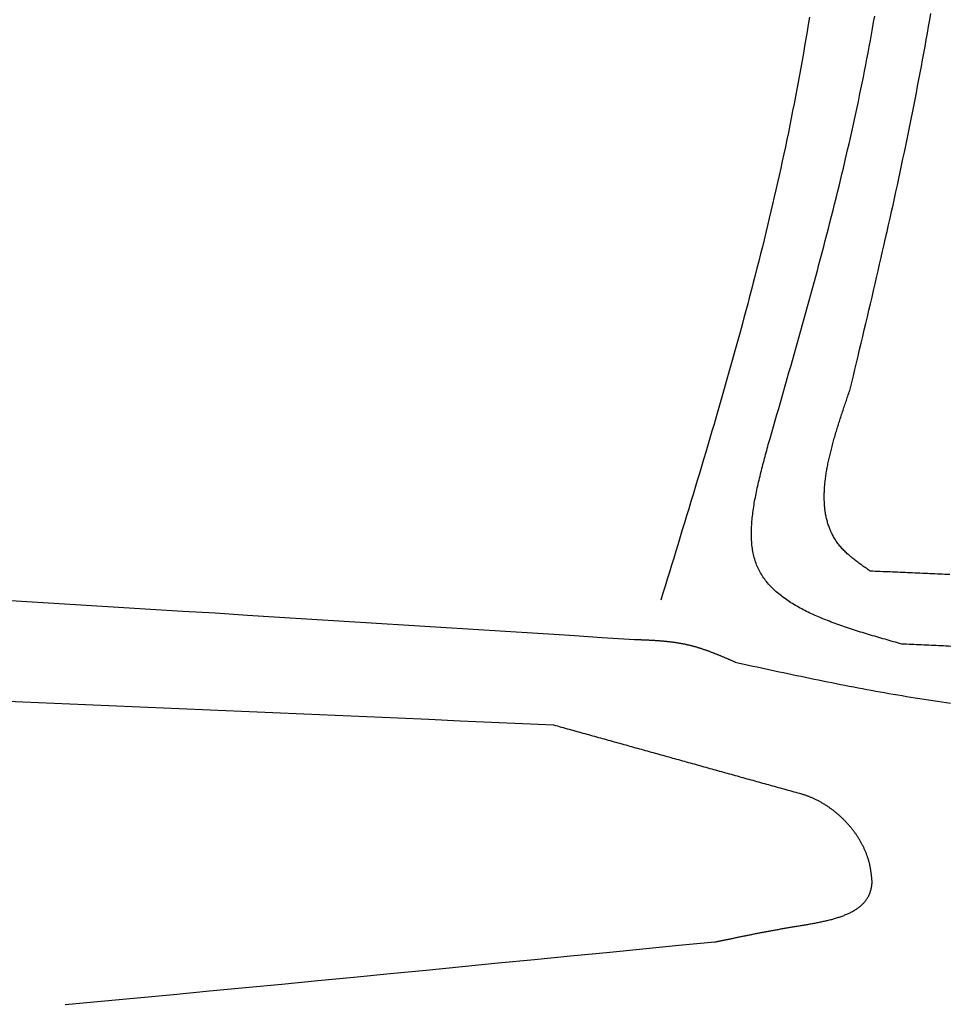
# Model space of a CAD drawing. Extents: x 715 to 7297, y 67 to 5910.
# Tile 58 of 90: x 4965 to 5379, y 983 to 1422. Entities that reach past the tile are written whole.
import ezdxf

# ---------------------------------------------------------------- set-up
doc = ezdxf.new("R2010")
doc.units = 0
doc.layers.add('CAR', color=10, linetype='CONTINUOUS')

msp = doc.modelspace()

# ---------------------------------------------------------------- linework, layer by layer
at = {"layer": 'CAR'}
for points in [[(5316.48, 1422.75, 0), (5315.96, 1419.53, 0), (5315.42, 1416.31, 0), (5314.88, 1413.09, 0), (5314.33, 1409.87, 0), (5313.78, 1406.65, 0), (5313.21, 1403.44, 0), (5312.64, 1400.22, 0), (5312.06, 1397.01, 0), (5311.47, 1393.8, 0), (5310.87, 1390.59, 0), (5310.26, 1387.39, 0), (5309.65, 1384.18, 0), (5309.02, 1380.98, 0), (5308.39, 1377.78, 0), (5307.75, 1374.58, 0), (5307.1, 1371.38, 0), (5306.44, 1368.18, 0), (5305.77, 1364.99, 0), (5305.09, 1361.79, 0), (5304.41, 1358.6, 0), (5303.71, 1355.41, 0), (5303.01, 1352.23, 0), (5302.29, 1349.04, 0), (5301.57, 1345.86, 0), (5300.84, 1342.67, 0), (5300.11, 1339.49, 0), (5299.36, 1336.31, 0), (5298.61, 1333.13, 0), (5297.85, 1329.96, 0), (5297.08, 1326.78, 0), (5296.3, 1323.61, 0), (5295.52, 1320.43, 0), (5294.73, 1317.26, 0), (5293.93, 1314.09, 0), (5293.13, 1310.92, 0), (5292.32, 1307.76, 0), (5291.5, 1304.59, 0), (5290.68, 1301.43, 0), (5289.85, 1298.26, 0), (5289.01, 1295.1, 0), (5288.17, 1291.94, 0), (5287.32, 1288.78, 0), (5286.47, 1285.62, 0), (5285.61, 1282.46, 0), (5284.74, 1279.31, 0), (5283.87, 1276.15, 0), (5283, 1273, 0), (5282.12, 1269.84, 0), (5281.23, 1266.69, 0), (5280.35, 1263.54, 0), (5279.45, 1260.39, 0), (5278.55, 1257.24, 0), (5277.65, 1254.09, 0), (5276.74, 1250.94, 0), (5275.83, 1247.79, 0), (5274.92, 1244.64, 0), (5274, 1241.5, 0), (5273.08, 1238.35, 0), (5272.15, 1235.21, 0), (5271.23, 1232.06, 0), (5270.29, 1228.92, 0), (5269.36, 1225.77, 0), (5268.42, 1222.63, 0), (5267.48, 1219.49, 0), (5266.54, 1216.35, 0), (5265.59, 1213.21, 0), (5264.65, 1210.07, 0), (5263.7, 1206.93, 0), (5262.75, 1203.79, 0), (5261.79, 1200.65, 0), (5260.84, 1197.51, 0), (5259.88, 1194.37, 0), (5258.92, 1191.23, 0), (5257.96, 1188.09, 0), (5257, 1184.95, 0), (5256.04, 1181.81, 0), (5255.08, 1178.68, 0), (5254.12, 1175.54, 0), (5253.15, 1172.4, 0), (5252.19, 1169.26, 0), (5251.22, 1166.13, 0), (5250.26, 1162.99, 0)], [(5298.18, 1232.35, 0), (5298.95, 1235.02, 0), (5299.72, 1237.69, 0), (5300.49, 1240.36, 0), (5301.26, 1243.03, 0), (5302.03, 1245.7, 0), (5302.8, 1248.37, 0), (5303.56, 1251.04, 0), (5304.33, 1253.71, 0), (5305.1, 1256.39, 0), (5305.86, 1259.06, 0), (5306.62, 1261.73, 0), (5307.38, 1264.4, 0), (5308.15, 1267.07, 0), (5308.9, 1269.75, 0), (5309.66, 1272.42, 0), (5310.42, 1275.09, 0), (5311.17, 1277.77, 0), (5311.92, 1280.44, 0), (5312.67, 1283.11, 0), (5313.42, 1285.79, 0), (5314.16, 1288.46, 0), (5314.9, 1291.14, 0), (5315.64, 1293.82, 0), (5316.38, 1296.49, 0), (5317.11, 1299.17, 0), (5317.84, 1301.85, 0), (5318.57, 1304.52, 0), (5319.29, 1307.2, 0), (5320.01, 1309.88, 0), (5320.73, 1312.56, 0), (5321.44, 1315.24, 0), (5322.15, 1317.92, 0), (5322.86, 1320.6, 0), (5323.56, 1323.29, 0), (5324.25, 1325.97, 0), (5324.95, 1328.65, 0), (5325.64, 1331.34, 0), (5326.32, 1334.02, 0), (5327, 1336.71, 0), (5327.67, 1339.39, 0), (5328.34, 1342.08, 0), (5329.01, 1344.77, 0), (5329.67, 1347.46, 0), (5330.32, 1350.15, 0), (5330.97, 1352.84, 0), (5331.61, 1355.53, 0), (5332.25, 1358.22, 0), (5332.88, 1360.92, 0), (5333.51, 1363.61, 0), (5334.13, 1366.31, 0), (5334.74, 1369, 0), (5335.35, 1371.7, 0), (5335.95, 1374.4, 0), (5336.55, 1377.1, 0), (5337.13, 1379.8, 0), (5337.72, 1382.5, 0), (5338.29, 1385.2, 0), (5338.86, 1387.91, 0), (5339.42, 1390.61, 0), (5339.97, 1393.32, 0), (5340.52, 1396.03, 0), (5341.06, 1398.74, 0), (5341.59, 1401.45, 0), (5342.11, 1404.16, 0), (5342.63, 1406.87, 0), (5343.13, 1409.58, 0), (5343.63, 1412.3, 0), (5344.12, 1415.02, 0), (5344.61, 1417.73, 0), (5345.08, 1420.45, 0), (5345.55, 1423.17, 0)], [(5334.66, 1257.07, 0), (5335.36, 1260, 0), (5336.06, 1262.92, 0), (5336.75, 1265.85, 0), (5337.45, 1268.78, 0), (5338.14, 1271.7, 0), (5338.84, 1274.63, 0), (5339.53, 1277.55, 0), (5340.23, 1280.48, 0), (5340.92, 1283.41, 0), (5341.61, 1286.33, 0), (5342.3, 1289.26, 0), (5342.99, 1292.19, 0), (5343.67, 1295.11, 0), (5344.36, 1298.04, 0), (5345.04, 1300.97, 0), (5345.72, 1303.9, 0), (5346.4, 1306.83, 0), (5347.08, 1309.75, 0), (5347.76, 1312.68, 0), (5348.43, 1315.61, 0), (5349.1, 1318.54, 0), (5349.77, 1321.47, 0), (5350.43, 1324.4, 0), (5351.1, 1327.33, 0), (5351.76, 1330.26, 0), (5352.41, 1333.2, 0), (5353.06, 1336.13, 0), (5353.71, 1339.06, 0), (5354.36, 1342, 0), (5355, 1344.93, 0), (5355.64, 1347.86, 0), (5356.28, 1350.8, 0), (5356.91, 1353.73, 0), (5357.53, 1356.67, 0), (5358.16, 1359.61, 0), (5358.78, 1362.55, 0), (5359.39, 1365.48, 0), (5360, 1368.42, 0), (5360.6, 1371.36, 0), (5361.2, 1374.3, 0), (5361.8, 1377.25, 0), (5362.39, 1380.19, 0), (5362.97, 1383.13, 0), (5363.55, 1386.07, 0), (5364.12, 1389.02, 0), (5364.69, 1391.96, 0), (5365.25, 1394.91, 0), (5365.81, 1397.86, 0), (5366.36, 1400.81, 0), (5366.9, 1403.76, 0), (5367.44, 1406.71, 0), (5367.97, 1409.66, 0), (5368.5, 1412.61, 0), (5369.02, 1415.56, 0), (5369.53, 1418.52, 0), (5370.04, 1421.47, 0), (5370.53, 1424.43, 0)], [(5343.59, 1175.97, 0), (5343.12, 1176.3, 0), (5342.65, 1176.63, 0), (5342.18, 1176.96, 0), (5341.71, 1177.29, 0), (5341.24, 1177.61, 0), (5340.78, 1177.94, 0), (5340.31, 1178.27, 0), (5339.85, 1178.6, 0), (5339.39, 1178.94, 0), (5338.93, 1179.27, 0), (5338.48, 1179.6, 0), (5338.03, 1179.94, 0), (5337.58, 1180.28, 0), (5337.14, 1180.62, 0), (5336.7, 1180.96, 0), (5336.26, 1181.3, 0), (5335.83, 1181.64, 0), (5335.4, 1181.99, 0), (5334.98, 1182.34, 0), (5334.57, 1182.69, 0), (5334.16, 1183.04, 0), (5333.75, 1183.4, 0), (5333.35, 1183.76, 0), (5332.96, 1184.12, 0), (5332.58, 1184.49, 0), (5332.2, 1184.86, 0), (5331.83, 1185.23, 0), (5331.47, 1185.6, 0), (5331.11, 1185.98, 0), (5330.77, 1186.36, 0), (5330.43, 1186.75, 0), (5330.1, 1187.14, 0), (5329.78, 1187.53, 0), (5329.47, 1187.93, 0), (5329.17, 1188.33, 0), (5328.87, 1188.73, 0), (5328.58, 1189.14, 0), (5328.3, 1189.55, 0), (5328.03, 1189.97, 0), (5327.77, 1190.39, 0), (5327.52, 1190.81, 0), (5327.27, 1191.24, 0), (5327.03, 1191.67, 0), (5326.8, 1192.1, 0), (5326.58, 1192.53, 0), (5326.36, 1192.97, 0), (5326.15, 1193.42, 0), (5325.95, 1193.86, 0), (5325.76, 1194.31, 0), (5325.57, 1194.77, 0), (5325.39, 1195.22, 0), (5325.22, 1195.68, 0), (5325.06, 1196.14, 0), (5324.9, 1196.61, 0), (5324.75, 1197.08, 0), (5324.61, 1197.55, 0), (5324.47, 1198.02, 0), (5324.34, 1198.5, 0), (5324.22, 1198.98, 0), (5324.1, 1199.47, 0), (5323.99, 1199.95, 0), (5323.89, 1200.44, 0), (5323.8, 1200.93, 0), (5323.71, 1201.43, 0), (5323.62, 1201.93, 0), (5323.55, 1202.43, 0), (5323.47, 1202.93, 0), (5323.41, 1203.44, 0), (5323.35, 1203.95, 0), (5323.3, 1204.46, 0), (5323.25, 1204.97, 0), (5323.21, 1205.49, 0), (5323.18, 1206.01, 0), (5323.15, 1206.53, 0), (5323.13, 1207.06, 0), (5323.11, 1207.58, 0), (5323.1, 1208.11, 0), (5323.09, 1208.64, 0), (5323.09, 1209.18, 0), (5323.09, 1209.72, 0), (5323.1, 1210.25, 0), (5323.12, 1210.8, 0), (5323.14, 1211.34, 0), (5323.16, 1211.89, 0), (5323.19, 1212.43, 0), (5323.23, 1212.98, 0), (5323.27, 1213.54, 0), (5323.31, 1214.09, 0), (5323.36, 1214.65, 0), (5323.42, 1215.21, 0), (5323.47, 1215.77, 0), (5323.54, 1216.33, 0), (5323.61, 1216.89, 0), (5323.68, 1217.46, 0), (5323.75, 1218.03, 0), (5323.84, 1218.6, 0), (5323.92, 1219.17, 0), (5324.01, 1219.75, 0), (5324.1, 1220.32, 0), (5324.2, 1220.9, 0), (5324.3, 1221.48, 0), (5324.41, 1222.06, 0), (5324.52, 1222.65, 0), (5324.63, 1223.23, 0), (5324.75, 1223.82, 0), (5324.87, 1224.4, 0), (5324.99, 1224.99, 0), (5325.12, 1225.58, 0), (5325.25, 1226.18, 0), (5325.38, 1226.77, 0), (5325.52, 1227.37, 0), (5325.66, 1227.96, 0), (5325.8, 1228.56, 0), (5325.95, 1229.16, 0), (5326.1, 1229.76, 0), (5326.25, 1230.36, 0), (5326.41, 1230.97, 0), (5326.57, 1231.57, 0), (5326.73, 1232.18, 0), (5326.89, 1232.79, 0), (5327.06, 1233.39, 0), (5327.23, 1234, 0), (5327.4, 1234.61, 0), (5327.57, 1235.23, 0), (5327.75, 1235.84, 0), (5327.93, 1236.45, 0), (5328.11, 1237.07, 0), (5328.29, 1237.68, 0), (5328.48, 1238.3, 0), (5328.67, 1238.92, 0), (5328.85, 1239.53, 0), (5329.04, 1240.15, 0), (5329.24, 1240.77, 0), (5329.43, 1241.39, 0), (5329.63, 1242.02, 0), (5329.83, 1242.64, 0), (5330.03, 1243.26, 0), (5330.23, 1243.88, 0), (5330.43, 1244.51, 0), (5330.63, 1245.13, 0), (5330.84, 1245.76, 0), (5331.04, 1246.38, 0), (5331.25, 1247.01, 0), (5331.46, 1247.64, 0), (5331.67, 1248.26, 0), (5331.88, 1248.89, 0), (5332.09, 1249.52, 0), (5332.3, 1250.15, 0), (5332.51, 1250.78, 0), (5332.73, 1251.4, 0), (5332.94, 1252.03, 0), (5333.15, 1252.66, 0), (5333.37, 1253.29, 0), (5333.58, 1253.92, 0), (5333.8, 1254.55, 0), (5334.02, 1255.18, 0), (5334.23, 1255.81, 0), (5334.45, 1256.44, 0), (5334.66, 1257.07, 0)], [(5357.58, 1143.5, 0), (5356.65, 1143.76, 0), (5355.72, 1144.03, 0), (5354.79, 1144.29, 0), (5353.86, 1144.55, 0), (5352.94, 1144.82, 0), (5352.01, 1145.08, 0), (5351.08, 1145.34, 0), (5350.16, 1145.61, 0), (5349.24, 1145.88, 0), (5348.32, 1146.14, 0), (5347.4, 1146.41, 0), (5346.48, 1146.68, 0), (5345.56, 1146.95, 0), (5344.65, 1147.22, 0), (5343.74, 1147.49, 0), (5342.83, 1147.76, 0), (5341.92, 1148.04, 0), (5341.02, 1148.31, 0), (5340.11, 1148.59, 0), (5339.22, 1148.87, 0), (5338.32, 1149.15, 0), (5337.43, 1149.43, 0), (5336.54, 1149.72, 0), (5335.66, 1150, 0), (5334.78, 1150.29, 0), (5333.9, 1150.58, 0), (5333.03, 1150.88, 0), (5332.16, 1151.17, 0), (5331.3, 1151.47, 0), (5330.44, 1151.77, 0), (5329.58, 1152.07, 0), (5328.73, 1152.38, 0), (5327.89, 1152.69, 0), (5327.05, 1153, 0), (5326.22, 1153.31, 0), (5325.39, 1153.63, 0), (5324.57, 1153.95, 0), (5323.75, 1154.27, 0), (5322.94, 1154.6, 0), (5322.14, 1154.93, 0), (5321.34, 1155.26, 0), (5320.55, 1155.6, 0), (5319.77, 1155.94, 0), (5318.99, 1156.28, 0), (5318.22, 1156.63, 0), (5317.46, 1156.98, 0), (5316.71, 1157.33, 0), (5315.96, 1157.69, 0), (5315.22, 1158.06, 0), (5314.49, 1158.42, 0), (5313.76, 1158.8, 0), (5313.05, 1159.17, 0), (5312.34, 1159.55, 0), (5311.64, 1159.94, 0), (5310.95, 1160.33, 0), (5310.27, 1160.72, 0), (5309.6, 1161.12, 0), (5308.93, 1161.53, 0), (5308.28, 1161.94, 0), (5307.64, 1162.35, 0), (5307, 1162.77, 0), (5306.38, 1163.2, 0), (5305.76, 1163.63, 0), (5305.16, 1164.06, 0), (5304.56, 1164.5, 0), (5303.98, 1164.95, 0), (5303.41, 1165.4, 0), (5302.84, 1165.86, 0), (5302.29, 1166.32, 0), (5301.75, 1166.79, 0), (5301.22, 1167.27, 0), (5300.7, 1167.75, 0), (5300.2, 1168.24, 0), (5299.7, 1168.73, 0), (5299.22, 1169.23, 0), (5298.75, 1169.74, 0), (5298.29, 1170.25, 0), (5297.84, 1170.77, 0), (5297.41, 1171.3, 0), (5296.99, 1171.83, 0), (5296.58, 1172.37, 0), (5296.19, 1172.92, 0), (5295.8, 1173.48, 0), (5295.44, 1174.04, 0), (5295.08, 1174.61, 0), (5294.74, 1175.18, 0), (5294.41, 1175.77, 0), (5294.1, 1176.36, 0), (5293.8, 1176.96, 0), (5293.51, 1177.56, 0), (5293.24, 1178.17, 0), (5292.99, 1178.8, 0), (5292.75, 1179.43, 0), (5292.52, 1180.06, 0), (5292.31, 1180.71, 0), (5292.11, 1181.36, 0), (5291.92, 1182.02, 0), (5291.75, 1182.68, 0), (5291.59, 1183.36, 0), (5291.45, 1184.04, 0), (5291.32, 1184.73, 0), (5291.2, 1185.42, 0), (5291.09, 1186.12, 0), (5290.99, 1186.83, 0), (5290.91, 1187.54, 0), (5290.84, 1188.26, 0), (5290.78, 1188.99, 0), (5290.73, 1189.72, 0), (5290.69, 1190.46, 0), (5290.67, 1191.2, 0), (5290.65, 1191.95, 0), (5290.65, 1192.71, 0), (5290.65, 1193.47, 0), (5290.67, 1194.23, 0), (5290.69, 1195, 0), (5290.72, 1195.78, 0), (5290.77, 1196.56, 0), (5290.82, 1197.35, 0), (5290.88, 1198.14, 0), (5290.95, 1198.93, 0), (5291.03, 1199.73, 0), (5291.12, 1200.54, 0), (5291.22, 1201.35, 0), (5291.32, 1202.16, 0), (5291.43, 1202.98, 0), (5291.55, 1203.8, 0), (5291.67, 1204.62, 0), (5291.81, 1205.45, 0), (5291.94, 1206.28, 0), (5292.09, 1207.12, 0), (5292.24, 1207.96, 0), (5292.4, 1208.8, 0), (5292.56, 1209.65, 0), (5292.73, 1210.49, 0), (5292.91, 1211.35, 0), (5293.09, 1212.2, 0), (5293.28, 1213.06, 0), (5293.47, 1213.92, 0), (5293.66, 1214.78, 0), (5293.86, 1215.64, 0), (5294.06, 1216.51, 0), (5294.27, 1217.38, 0), (5294.48, 1218.25, 0), (5294.69, 1219.12, 0), (5294.91, 1219.99, 0), (5295.13, 1220.87, 0), (5295.36, 1221.75, 0), (5295.58, 1222.62, 0), (5295.81, 1223.5, 0), (5296.04, 1224.38, 0), (5296.27, 1225.27, 0), (5296.51, 1226.15, 0), (5296.75, 1227.03, 0), (5296.98, 1227.92, 0), (5297.22, 1228.8, 0), (5297.46, 1229.69, 0), (5297.7, 1230.57, 0), (5297.94, 1231.46, 0), (5298.18, 1232.35, 0)], [(5378.99, 1174.46, 0), (5377.88, 1174.51, 0), (5376.77, 1174.56, 0), (5375.67, 1174.61, 0), (5374.56, 1174.65, 0), (5373.46, 1174.7, 0), (5372.35, 1174.75, 0), (5371.24, 1174.79, 0), (5370.14, 1174.84, 0), (5369.03, 1174.89, 0), (5367.92, 1174.94, 0), (5366.82, 1174.98, 0), (5365.71, 1175.03, 0), (5364.61, 1175.08, 0), (5363.5, 1175.12, 0), (5362.39, 1175.17, 0), (5361.29, 1175.22, 0), (5360.18, 1175.27, 0), (5359.07, 1175.31, 0), (5357.97, 1175.36, 0), (5356.86, 1175.41, 0), (5355.76, 1175.46, 0), (5354.65, 1175.5, 0), (5353.54, 1175.55, 0), (5352.44, 1175.6, 0), (5351.33, 1175.64, 0), (5350.22, 1175.69, 0), (5349.12, 1175.74, 0), (5348.01, 1175.79, 0), (5346.91, 1175.83, 0), (5345.8, 1175.88, 0), (5344.69, 1175.93, 0), (5343.59, 1175.97, 0)], [(5238.56, 1145.44, 0), (5224.19, 1146.34, 0), (5209.83, 1147.25, 0), (5195.46, 1148.16, 0), (5181.1, 1149.07, 0), (5166.73, 1149.98, 0), (5152.37, 1150.88, 0), (5138.01, 1151.79, 0), (5123.64, 1152.69, 0), (5109.28, 1153.6, 0), (5094.91, 1154.5, 0), (5080.55, 1155.4, 0), (5066.18, 1156.29, 0), (5051.82, 1157.19, 0), (5037.45, 1158.08, 0), (5023.09, 1158.97, 0), (5008.72, 1159.86, 0), (4994.36, 1160.74, 0), (4980, 1161.62, 0), (4965.63, 1162.5, 0), (4951.27, 1163.37, 0)], [(5283.47, 1135.42, 0), (5283.2, 1135.54, 0), (5282.93, 1135.65, 0), (5282.66, 1135.77, 0), (5282.39, 1135.89, 0), (5282.12, 1136.01, 0), (5281.85, 1136.12, 0), (5281.58, 1136.24, 0), (5281.31, 1136.36, 0), (5281.04, 1136.47, 0), (5280.77, 1136.59, 0), (5280.5, 1136.7, 0), (5280.23, 1136.82, 0), (5279.96, 1136.94, 0), (5279.69, 1137.05, 0), (5279.42, 1137.17, 0), (5279.15, 1137.28, 0), (5278.88, 1137.4, 0), (5278.61, 1137.51, 0), (5278.33, 1137.63, 0), (5278.06, 1137.74, 0), (5277.79, 1137.85, 0), (5277.52, 1137.97, 0), (5277.25, 1138.08, 0), (5276.98, 1138.19, 0), (5276.71, 1138.3, 0), (5276.44, 1138.41, 0), (5276.17, 1138.53, 0), (5275.89, 1138.64, 0), (5275.62, 1138.75, 0), (5275.35, 1138.86, 0), (5275.08, 1138.96, 0), (5274.81, 1139.07, 0), (5274.54, 1139.18, 0), (5274.26, 1139.29, 0), (5273.99, 1139.39, 0), (5273.72, 1139.5, 0), (5273.45, 1139.61, 0), (5273.17, 1139.71, 0), (5272.9, 1139.81, 0), (5272.63, 1139.92, 0), (5272.35, 1140.02, 0), (5272.08, 1140.12, 0), (5271.81, 1140.22, 0), (5271.53, 1140.32, 0), (5271.26, 1140.42, 0), (5270.98, 1140.52, 0), (5270.71, 1140.62, 0), (5270.44, 1140.72, 0), (5270.16, 1140.81, 0), (5269.89, 1140.91, 0), (5269.61, 1141, 0), (5269.34, 1141.09, 0), (5269.06, 1141.19, 0), (5268.78, 1141.28, 0), (5268.51, 1141.37, 0), (5268.23, 1141.46, 0), (5267.95, 1141.55, 0), (5267.68, 1141.64, 0), (5267.4, 1141.72, 0), (5267.12, 1141.81, 0), (5266.85, 1141.89, 0), (5266.57, 1141.97, 0), (5266.29, 1142.06, 0), (5266.01, 1142.14, 0), (5265.73, 1142.22, 0), (5265.45, 1142.3, 0), (5265.18, 1142.37, 0), (5264.9, 1142.45, 0), (5264.62, 1142.53, 0), (5264.34, 1142.6, 0), (5264.06, 1142.67, 0), (5263.78, 1142.74, 0), (5263.5, 1142.81, 0), (5263.21, 1142.88, 0), (5262.93, 1142.95, 0), (5262.65, 1143.02, 0), (5262.37, 1143.08, 0), (5262.09, 1143.14, 0), (5261.8, 1143.21, 0), (5261.52, 1143.27, 0), (5261.24, 1143.33, 0), (5260.95, 1143.39, 0), (5260.67, 1143.44, 0), (5260.39, 1143.5, 0), (5260.1, 1143.55, 0), (5259.82, 1143.61, 0), (5259.53, 1143.66, 0), (5259.25, 1143.71, 0), (5258.96, 1143.76, 0), (5258.68, 1143.81, 0), (5258.39, 1143.86, 0), (5258.1, 1143.91, 0), (5257.82, 1143.95, 0), (5257.53, 1144, 0), (5257.24, 1144.04, 0), (5256.96, 1144.08, 0), (5256.67, 1144.13, 0), (5256.38, 1144.17, 0), (5256.09, 1144.21, 0), (5255.81, 1144.25, 0), (5255.52, 1144.28, 0), (5255.23, 1144.32, 0), (5254.94, 1144.36, 0), (5254.65, 1144.39, 0), (5254.36, 1144.43, 0), (5254.07, 1144.46, 0), (5253.78, 1144.49, 0), (5253.49, 1144.52, 0), (5253.2, 1144.56, 0), (5252.91, 1144.59, 0), (5252.62, 1144.62, 0), (5252.33, 1144.64, 0), (5252.04, 1144.67, 0), (5251.75, 1144.7, 0), (5251.46, 1144.73, 0), (5251.17, 1144.75, 0), (5250.88, 1144.78, 0), (5250.59, 1144.8, 0), (5250.3, 1144.83, 0), (5250.01, 1144.85, 0), (5249.71, 1144.87, 0), (5249.42, 1144.89, 0), (5249.13, 1144.92, 0), (5248.84, 1144.94, 0), (5248.55, 1144.96, 0), (5248.25, 1144.98, 0), (5247.96, 1145, 0), (5247.67, 1145.02, 0), (5247.37, 1145.03, 0), (5247.08, 1145.05, 0), (5246.79, 1145.07, 0), (5246.5, 1145.09, 0), (5246.2, 1145.1, 0), (5245.91, 1145.12, 0), (5245.62, 1145.13, 0), (5245.32, 1145.15, 0), (5245.03, 1145.17, 0), (5244.74, 1145.18, 0), (5244.44, 1145.19, 0), (5244.15, 1145.21, 0), (5243.85, 1145.22, 0), (5243.56, 1145.24, 0), (5243.27, 1145.25, 0), (5242.97, 1145.26, 0), (5242.68, 1145.27, 0), (5242.38, 1145.29, 0), (5242.09, 1145.3, 0), (5241.8, 1145.31, 0), (5241.5, 1145.32, 0), (5241.21, 1145.33, 0), (5240.91, 1145.35, 0), (5240.62, 1145.36, 0), (5240.32, 1145.37, 0), (5240.03, 1145.38, 0), (5239.73, 1145.39, 0), (5239.44, 1145.4, 0), (5239.15, 1145.41, 0), (5238.85, 1145.42, 0), (5238.56, 1145.44, 0)], [(5379.49, 1142.49, 0), (5378.39, 1142.54, 0), (5377.3, 1142.59, 0), (5376.2, 1142.64, 0), (5375.11, 1142.69, 0), (5374.01, 1142.74, 0), (5372.92, 1142.79, 0), (5371.82, 1142.84, 0), (5370.72, 1142.89, 0), (5369.63, 1142.94, 0), (5368.53, 1142.99, 0), (5367.44, 1143.05, 0), (5366.34, 1143.1, 0), (5365.25, 1143.15, 0), (5364.15, 1143.2, 0), (5363.06, 1143.25, 0), (5361.96, 1143.3, 0), (5360.86, 1143.35, 0), (5359.77, 1143.4, 0), (5358.67, 1143.45, 0), (5357.58, 1143.5, 0)], [(5283.47, 1135.42, 0), (5285.42, 1135, 0), (5287.37, 1134.57, 0), (5289.32, 1134.15, 0), (5291.27, 1133.73, 0), (5293.23, 1133.3, 0), (5295.18, 1132.88, 0), (5297.13, 1132.46, 0), (5299.08, 1132.04, 0), (5301.03, 1131.62, 0), (5302.99, 1131.2, 0), (5304.94, 1130.79, 0), (5306.89, 1130.37, 0), (5308.84, 1129.96, 0), (5310.8, 1129.55, 0), (5312.75, 1129.14, 0), (5314.7, 1128.73, 0), (5316.66, 1128.32, 0), (5318.61, 1127.92, 0), (5320.56, 1127.52, 0), (5322.52, 1127.12, 0), (5324.47, 1126.72, 0), (5326.43, 1126.33, 0), (5328.38, 1125.94, 0), (5330.34, 1125.55, 0), (5332.29, 1125.17, 0), (5334.25, 1124.79, 0), (5336.21, 1124.41, 0), (5338.16, 1124.04, 0), (5340.12, 1123.67, 0), (5342.08, 1123.3, 0), (5344.04, 1122.94, 0), (5346, 1122.58, 0), (5347.96, 1122.23, 0), (5349.91, 1121.88, 0), (5351.87, 1121.53, 0), (5353.84, 1121.19, 0), (5355.8, 1120.86, 0), (5357.76, 1120.52, 0), (5359.72, 1120.2, 0), (5361.68, 1119.88, 0), (5363.65, 1119.56, 0), (5365.61, 1119.25, 0), (5367.57, 1118.95, 0), (5369.54, 1118.65, 0), (5371.5, 1118.36, 0), (5373.47, 1118.07, 0), (5375.44, 1117.79, 0), (5377.4, 1117.52, 0), (5379.37, 1117.25, 0)], [(5202.64, 1107.37, 0), (5188.74, 1107.98, 0), (5174.83, 1108.6, 0), (5160.92, 1109.21, 0), (5147.02, 1109.83, 0), (5133.11, 1110.44, 0), (5119.2, 1111.05, 0), (5105.3, 1111.66, 0), (5091.39, 1112.27, 0), (5077.48, 1112.88, 0), (5063.58, 1113.49, 0), (5049.67, 1114.09, 0), (5035.76, 1114.7, 0), (5021.86, 1115.3, 0), (5007.95, 1115.9, 0), (4994.04, 1116.5, 0), (4980.14, 1117.09, 0), (4966.23, 1117.69, 0), (4952.32, 1118.28, 0)], [(5313.13, 1076.62, 0), (5312.26, 1076.87, 0), (5311.39, 1077.11, 0), (5310.52, 1077.35, 0), (5309.65, 1077.59, 0), (5308.78, 1077.83, 0), (5307.91, 1078.08, 0), (5307.04, 1078.32, 0), (5306.17, 1078.56, 0), (5305.3, 1078.8, 0), (5304.43, 1079.04, 0), (5303.56, 1079.29, 0), (5302.69, 1079.53, 0), (5301.82, 1079.77, 0), (5300.95, 1080.01, 0), (5300.08, 1080.25, 0), (5299.21, 1080.5, 0), (5298.34, 1080.74, 0), (5297.47, 1080.98, 0), (5296.6, 1081.22, 0), (5295.73, 1081.46, 0), (5294.86, 1081.71, 0), (5293.99, 1081.95, 0), (5293.12, 1082.19, 0), (5292.25, 1082.43, 0), (5291.38, 1082.68, 0), (5290.51, 1082.92, 0), (5289.64, 1083.16, 0), (5288.77, 1083.4, 0), (5287.9, 1083.64, 0), (5287.03, 1083.89, 0), (5286.16, 1084.13, 0), (5285.29, 1084.37, 0), (5284.42, 1084.61, 0), (5283.55, 1084.85, 0), (5282.68, 1085.1, 0), (5281.81, 1085.34, 0), (5280.94, 1085.58, 0), (5280.07, 1085.82, 0), (5279.2, 1086.06, 0), (5278.33, 1086.31, 0), (5277.46, 1086.55, 0), (5276.59, 1086.79, 0), (5275.72, 1087.03, 0), (5274.85, 1087.27, 0), (5273.98, 1087.52, 0), (5273.11, 1087.76, 0), (5272.24, 1088, 0), (5271.37, 1088.24, 0), (5270.5, 1088.49, 0), (5269.63, 1088.73, 0), (5268.76, 1088.97, 0), (5267.89, 1089.21, 0), (5267.02, 1089.45, 0), (5266.15, 1089.7, 0), (5265.28, 1089.94, 0), (5264.41, 1090.18, 0), (5263.54, 1090.42, 0), (5262.67, 1090.66, 0), (5261.8, 1090.91, 0), (5260.93, 1091.15, 0), (5260.06, 1091.39, 0), (5259.19, 1091.63, 0), (5258.32, 1091.87, 0), (5257.45, 1092.12, 0), (5256.58, 1092.36, 0), (5255.71, 1092.6, 0), (5254.84, 1092.84, 0), (5253.97, 1093.09, 0), (5253.1, 1093.33, 0), (5252.23, 1093.57, 0), (5251.36, 1093.81, 0), (5250.49, 1094.05, 0), (5249.62, 1094.3, 0), (5248.75, 1094.54, 0), (5247.88, 1094.78, 0), (5247.01, 1095.02, 0), (5246.14, 1095.26, 0), (5245.27, 1095.51, 0), (5244.4, 1095.75, 0), (5243.53, 1095.99, 0), (5242.66, 1096.23, 0), (5241.79, 1096.47, 0), (5240.92, 1096.72, 0), (5240.05, 1096.96, 0), (5239.18, 1097.2, 0), (5238.31, 1097.44, 0), (5237.44, 1097.68, 0), (5236.57, 1097.93, 0), (5235.7, 1098.17, 0), (5234.83, 1098.41, 0), (5233.96, 1098.65, 0), (5233.09, 1098.9, 0), (5232.22, 1099.14, 0), (5231.35, 1099.38, 0), (5230.48, 1099.62, 0), (5229.61, 1099.86, 0), (5228.74, 1100.11, 0), (5227.87, 1100.35, 0), (5227, 1100.59, 0), (5226.13, 1100.83, 0), (5225.26, 1101.07, 0), (5224.39, 1101.32, 0), (5223.52, 1101.56, 0), (5222.65, 1101.8, 0), (5221.78, 1102.04, 0), (5220.91, 1102.28, 0), (5220.04, 1102.53, 0), (5219.17, 1102.77, 0), (5218.3, 1103.01, 0), (5217.43, 1103.25, 0), (5216.56, 1103.49, 0), (5215.69, 1103.74, 0), (5214.82, 1103.98, 0), (5213.95, 1104.22, 0), (5213.08, 1104.46, 0), (5212.21, 1104.71, 0), (5211.34, 1104.95, 0), (5210.47, 1105.19, 0), (5209.6, 1105.43, 0), (5208.73, 1105.67, 0), (5207.86, 1105.92, 0), (5206.99, 1106.16, 0), (5206.12, 1106.4, 0), (5205.25, 1106.64, 0), (5204.38, 1106.88, 0), (5203.51, 1107.13, 0), (5202.64, 1107.37, 0)], [(5344.44, 1037.44, 0), (5344.41, 1037.76, 0), (5344.38, 1038.08, 0), (5344.35, 1038.4, 0), (5344.32, 1038.73, 0), (5344.29, 1039.05, 0), (5344.26, 1039.37, 0), (5344.22, 1039.69, 0), (5344.19, 1040.01, 0), (5344.16, 1040.33, 0), (5344.12, 1040.65, 0), (5344.08, 1040.97, 0), (5344.04, 1041.3, 0), (5344, 1041.62, 0), (5343.96, 1041.94, 0), (5343.91, 1042.26, 0), (5343.87, 1042.58, 0), (5343.82, 1042.9, 0), (5343.76, 1043.22, 0), (5343.71, 1043.53, 0), (5343.65, 1043.85, 0), (5343.59, 1044.17, 0), (5343.53, 1044.49, 0), (5343.46, 1044.81, 0), (5343.39, 1045.13, 0), (5343.32, 1045.44, 0), (5343.25, 1045.76, 0), (5343.17, 1046.08, 0), (5343.08, 1046.39, 0), (5343, 1046.71, 0), (5342.91, 1047.02, 0), (5342.82, 1047.34, 0), (5342.72, 1047.65, 0), (5342.63, 1047.97, 0), (5342.52, 1048.28, 0), (5342.42, 1048.59, 0), (5342.31, 1048.91, 0), (5342.2, 1049.22, 0), (5342.09, 1049.53, 0), (5341.97, 1049.84, 0), (5341.86, 1050.15, 0), (5341.73, 1050.46, 0), (5341.61, 1050.77, 0), (5341.48, 1051.07, 0), (5341.35, 1051.38, 0), (5341.22, 1051.69, 0), (5341.08, 1051.99, 0), (5340.94, 1052.3, 0), (5340.8, 1052.6, 0), (5340.66, 1052.9, 0), (5340.51, 1053.21, 0), (5340.36, 1053.51, 0), (5340.21, 1053.81, 0), (5340.05, 1054.11, 0), (5339.9, 1054.41, 0), (5339.74, 1054.7, 0), (5339.57, 1055, 0), (5339.41, 1055.3, 0), (5339.24, 1055.59, 0), (5339.07, 1055.88, 0), (5338.9, 1056.18, 0), (5338.72, 1056.47, 0), (5338.55, 1056.76, 0), (5338.37, 1057.05, 0), (5338.18, 1057.34, 0), (5338, 1057.62, 0), (5337.81, 1057.91, 0), (5337.62, 1058.19, 0), (5337.43, 1058.48, 0), (5337.24, 1058.76, 0), (5337.04, 1059.04, 0), (5336.84, 1059.32, 0), (5336.64, 1059.6, 0), (5336.44, 1059.88, 0), (5336.23, 1060.15, 0), (5336.02, 1060.43, 0), (5335.81, 1060.7, 0), (5335.6, 1060.97, 0), (5335.39, 1061.24, 0), (5335.17, 1061.51, 0), (5334.96, 1061.78, 0), (5334.74, 1062.04, 0), (5334.51, 1062.31, 0), (5334.29, 1062.57, 0), (5334.06, 1062.83, 0), (5333.84, 1063.09, 0), (5333.61, 1063.35, 0), (5333.37, 1063.61, 0), (5333.14, 1063.86, 0), (5332.91, 1064.12, 0), (5332.67, 1064.37, 0), (5332.43, 1064.62, 0), (5332.19, 1064.87, 0), (5331.95, 1065.11, 0), (5331.7, 1065.36, 0), (5331.46, 1065.6, 0), (5331.21, 1065.84, 0), (5330.96, 1066.08, 0), (5330.71, 1066.32, 0), (5330.46, 1066.56, 0), (5330.2, 1066.79, 0), (5329.95, 1067.02, 0), (5329.69, 1067.25, 0), (5329.43, 1067.48, 0), (5329.17, 1067.71, 0), (5328.91, 1067.93, 0), (5328.64, 1068.16, 0), (5328.38, 1068.38, 0), (5328.11, 1068.6, 0), (5327.84, 1068.81, 0), (5327.57, 1069.03, 0), (5327.3, 1069.24, 0), (5327.03, 1069.45, 0), (5326.76, 1069.66, 0), (5326.48, 1069.87, 0), (5326.21, 1070.07, 0), (5325.93, 1070.27, 0), (5325.65, 1070.47, 0), (5325.37, 1070.67, 0), (5325.09, 1070.86, 0), (5324.81, 1071.06, 0), (5324.53, 1071.25, 0), (5324.24, 1071.44, 0), (5323.96, 1071.62, 0), (5323.67, 1071.81, 0), (5323.38, 1071.99, 0), (5323.1, 1072.17, 0), (5322.81, 1072.34, 0), (5322.52, 1072.52, 0), (5322.22, 1072.69, 0), (5321.93, 1072.86, 0), (5321.64, 1073.03, 0), (5321.34, 1073.19, 0), (5321.05, 1073.35, 0), (5320.75, 1073.51, 0), (5320.46, 1073.67, 0), (5320.16, 1073.83, 0), (5319.86, 1073.98, 0), (5319.56, 1074.13, 0), (5319.26, 1074.27, 0), (5318.96, 1074.42, 0), (5318.66, 1074.56, 0), (5318.35, 1074.7, 0), (5318.05, 1074.83, 0), (5317.75, 1074.97, 0), (5317.44, 1075.1, 0), (5317.14, 1075.22, 0), (5316.83, 1075.35, 0), (5316.53, 1075.47, 0), (5316.22, 1075.59, 0), (5315.91, 1075.71, 0), (5315.61, 1075.82, 0), (5315.3, 1075.93, 0), (5314.99, 1076.04, 0), (5314.68, 1076.14, 0), (5314.37, 1076.25, 0), (5314.06, 1076.34, 0), (5313.75, 1076.44, 0), (5313.44, 1076.53, 0), (5313.13, 1076.62, 0)], [(5274.4, 1010.79, 0), (5274.77, 1010.87, 0), (5275.14, 1010.95, 0), (5275.51, 1011.02, 0), (5275.88, 1011.1, 0), (5276.24, 1011.18, 0), (5276.61, 1011.26, 0), (5276.98, 1011.34, 0), (5277.35, 1011.41, 0), (5277.72, 1011.49, 0), (5278.09, 1011.57, 0), (5278.45, 1011.65, 0), (5278.82, 1011.73, 0), (5279.19, 1011.8, 0), (5279.56, 1011.88, 0), (5279.93, 1011.96, 0), (5280.3, 1012.04, 0), (5280.67, 1012.12, 0), (5281.05, 1012.19, 0), (5281.42, 1012.27, 0), (5281.79, 1012.35, 0), (5282.16, 1012.43, 0), (5282.54, 1012.51, 0), (5282.91, 1012.58, 0), (5283.28, 1012.66, 0), (5283.66, 1012.74, 0), (5284.03, 1012.82, 0), (5284.41, 1012.89, 0), (5284.78, 1012.97, 0), (5285.16, 1013.05, 0), (5285.54, 1013.13, 0), (5285.92, 1013.21, 0), (5286.29, 1013.28, 0), (5286.67, 1013.36, 0), (5287.05, 1013.44, 0), (5287.44, 1013.52, 0), (5287.82, 1013.59, 0), (5288.2, 1013.67, 0), (5288.58, 1013.75, 0), (5288.97, 1013.83, 0), (5289.35, 1013.9, 0), (5289.74, 1013.98, 0), (5290.12, 1014.06, 0), (5290.51, 1014.14, 0), (5290.9, 1014.21, 0), (5291.29, 1014.29, 0), (5291.68, 1014.37, 0), (5292.07, 1014.45, 0), (5292.47, 1014.52, 0), (5292.86, 1014.6, 0), (5293.25, 1014.68, 0), (5293.65, 1014.76, 0), (5294.05, 1014.83, 0), (5294.44, 1014.91, 0), (5294.84, 1014.99, 0), (5295.24, 1015.06, 0), (5295.65, 1015.14, 0), (5296.05, 1015.22, 0), (5296.45, 1015.3, 0), (5296.86, 1015.37, 0), (5297.27, 1015.45, 0), (5297.67, 1015.53, 0), (5298.08, 1015.6, 0), (5298.49, 1015.68, 0), (5298.91, 1015.76, 0), (5299.32, 1015.83, 0), (5299.73, 1015.91, 0), (5300.15, 1015.99, 0), (5300.57, 1016.06, 0), (5300.99, 1016.14, 0), (5301.41, 1016.22, 0), (5301.83, 1016.29, 0), (5302.26, 1016.37, 0), (5302.68, 1016.44, 0), (5303.11, 1016.52, 0), (5303.54, 1016.6, 0), (5303.97, 1016.67, 0), (5304.4, 1016.75, 0), (5304.83, 1016.83, 0), (5305.27, 1016.9, 0), (5305.71, 1016.98, 0), (5306.15, 1017.05, 0), (5306.59, 1017.13, 0), (5307.03, 1017.21, 0), (5307.47, 1017.28, 0), (5307.92, 1017.36, 0), (5308.37, 1017.43, 0), (5308.82, 1017.51, 0), (5309.27, 1017.58, 0), (5309.72, 1017.66, 0), (5310.18, 1017.73, 0), (5310.64, 1017.81, 0), (5311.1, 1017.88, 0), (5311.56, 1017.96, 0), (5312.02, 1018.04, 0), (5312.48, 1018.11, 0), (5312.95, 1018.19, 0), (5313.42, 1018.27, 0), (5313.88, 1018.34, 0), (5314.35, 1018.42, 0), (5314.82, 1018.5, 0), (5315.29, 1018.58, 0), (5315.76, 1018.66, 0), (5316.23, 1018.74, 0), (5316.7, 1018.82, 0), (5317.17, 1018.91, 0), (5317.64, 1018.99, 0), (5318.11, 1019.08, 0), (5318.58, 1019.16, 0), (5319.05, 1019.25, 0), (5319.51, 1019.34, 0), (5319.98, 1019.43, 0), (5320.45, 1019.52, 0), (5320.92, 1019.62, 0), (5321.38, 1019.71, 0), (5321.85, 1019.81, 0), (5322.31, 1019.91, 0), (5322.77, 1020.01, 0), (5323.23, 1020.11, 0), (5323.69, 1020.21, 0), (5324.14, 1020.32, 0), (5324.6, 1020.43, 0), (5325.05, 1020.54, 0), (5325.5, 1020.65, 0), (5325.95, 1020.77, 0), (5326.4, 1020.89, 0), (5326.84, 1021.01, 0), (5327.28, 1021.13, 0), (5327.72, 1021.26, 0), (5328.15, 1021.38, 0), (5328.58, 1021.52, 0), (5329.01, 1021.65, 0), (5329.44, 1021.79, 0), (5329.86, 1021.93, 0), (5330.28, 1022.07, 0), (5330.69, 1022.21, 0), (5331.11, 1022.36, 0), (5331.51, 1022.52, 0), (5331.92, 1022.67, 0), (5332.32, 1022.83, 0), (5332.71, 1022.99, 0), (5333.1, 1023.16, 0), (5333.49, 1023.33, 0), (5333.87, 1023.5, 0), (5334.25, 1023.68, 0), (5334.62, 1023.86, 0), (5334.99, 1024.04, 0), (5335.35, 1024.23, 0), (5335.7, 1024.43, 0), (5336.06, 1024.62, 0), (5336.4, 1024.82, 0), (5336.74, 1025.03, 0), (5337.08, 1025.24, 0), (5337.4, 1025.45, 0), (5337.73, 1025.67, 0), (5338.04, 1025.89, 0), (5338.35, 1026.12, 0), (5338.66, 1026.35, 0), (5338.96, 1026.59, 0), (5339.25, 1026.83, 0), (5339.53, 1027.08, 0), (5339.81, 1027.33, 0), (5340.08, 1027.58, 0), (5340.34, 1027.85, 0), (5340.6, 1028.11, 0), (5340.85, 1028.38, 0), (5341.09, 1028.66, 0), (5341.32, 1028.94, 0), (5341.55, 1029.23, 0), (5341.77, 1029.53, 0), (5341.98, 1029.82, 0), (5342.18, 1030.13, 0), (5342.37, 1030.44, 0), (5342.56, 1030.76, 0), (5342.73, 1031.08, 0), (5342.9, 1031.41, 0), (5343.06, 1031.74, 0), (5343.21, 1032.08, 0), (5343.36, 1032.42, 0), (5343.49, 1032.78, 0), (5343.61, 1033.14, 0), (5343.73, 1033.5, 0), (5343.83, 1033.87, 0), (5343.93, 1034.25, 0), (5344.01, 1034.63, 0), (5344.09, 1035.02, 0), (5344.16, 1035.42, 0), (5344.22, 1035.82, 0), (5344.28, 1036.22, 0), (5344.34, 1036.63, 0), (5344.39, 1037.03, 0), (5344.44, 1037.44, 0)], [(5274.4, 1010.79, 0), (5258.33, 1009.2, 0), (5242.25, 1007.62, 0), (5226.17, 1006.04, 0), (5210.09, 1004.46, 0), (5194.02, 1002.88, 0), (5177.94, 1001.3, 0), (5161.86, 999.725, 0), (5145.78, 998.154, 0), (5129.7, 996.588, 0), (5113.62, 995.026, 0), (5097.54, 993.47, 0), (5081.47, 991.919, 0), (5065.39, 990.374, 0), (5049.31, 988.835, 0), (5033.23, 987.304, 0), (5017.14, 985.78, 0), (5001.06, 984.265, 0), (4984.98, 982.758, 0)]]:
    msp.add_polyline3d(points, dxfattribs=at)

doc.saveas('drawing.dxf')
